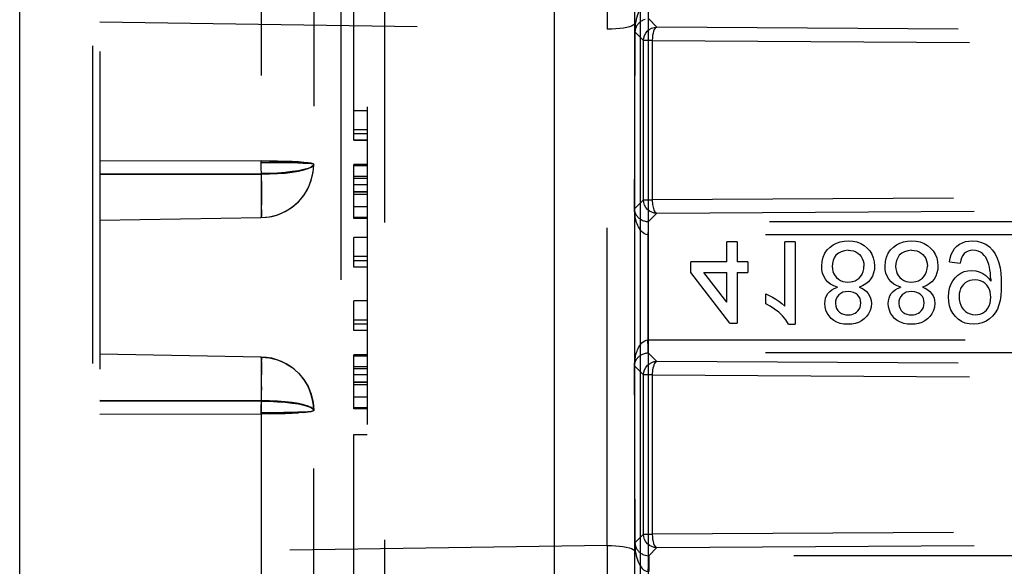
# Model space of a CAD drawing. Header units: inches. Extents: x 0 to 85, y 0 to 55.
# Tile 16 of 115: x 23.2 to 24.7, y 44.7 to 45.5. Entities that reach past the tile are written whole.
import ezdxf

# ---------------------------------------------------------------- set-up
doc = ezdxf.new("R2010")
doc.units = ezdxf.units.IN
doc.header["$LTSCALE"] = 4.675
doc.header["$MEASUREMENT"] = 0
doc.linetypes.add('HIDDEN', pattern=[0.2, 0.1, -0.1])
doc.layers.add('_142005', color=7, linetype='CONTINUOUS')
doc.layers.add('_56254', color=7, linetype='CONTINUOUS')

msp = doc.modelspace()

# ---------------------------------------------------------------- linework, layer by layer
at = {"layer": '_142005', "color": 7, "linetype": 'Continuous'}
for p, q in [((23.2375, 43.7025), (23.2375, 46.4629)), ((24.0249, 46.4629), (24.0249, 43.7025)), ((24.143, 46.3448), (24.143, 43.8206))]:
    msp.add_line(p, q, dxfattribs=at)
at = {"layer": '_142005', "color": 8, "linetype": 'HIDDEN'}
for p, q in [((23.3448, 46.3732), (23.3448, 43.7922)), ((23.3556, 46.3647), (23.3556, 43.8007)), ((23.7493, 46.2835), (23.7493, 43.8819)), ((23.7752, 44.2433), (23.7752, 45.922)), ((23.5932, 45.8621), (23.5932, 45.2494)), ((23.6706, 45.8167), (23.6706, 45.264)), ((23.7296, 45.2991), (23.7296, 45.6929)), ((23.7106, 45.5613), (23.7106, 44.6041)), ((24.1029, 45.5094), (24.103, 45.4627)), ((23.3556, 45.4734), (24.103, 45.4627)), ((24.176, 45.4658), (24.1641, 45.4777)), ((24.175, 45.4658), (24.176, 45.4658)), ((25.5549, 45.457), (24.176, 45.4658)), ((24.103, 44.7026), (24.103, 45.4627)), ((24.1434, 45.4593), (24.1432, 45.3293)), ((24.1435, 45.3723), (24.1437, 45.4587)), ((24.1437, 45.4587), (24.1563, 45.4461)), ((24.1563, 45.2114), (24.1563, 45.4461)), ((24.1692, 45.4461), (24.1563, 45.4461)), ((24.1692, 45.4461), (24.1692, 45.2114)), ((24.1692, 45.4461), (25.5481, 45.4373)), ((24.1433, 45.2855), (24.1435, 45.3723)), ((23.7493, 45.3426), (23.7296, 45.3426)), ((24.1432, 45.3293), (24.1431, 45.1983)), ((23.7493, 45.3146), (23.7296, 45.3146)), ((23.7296, 45.3091), (23.7493, 45.3091)), ((23.7296, 45.2992), (23.7493, 45.2992)), ((23.7493, 45.2991), (23.7296, 45.2991)), ((24.1431, 45.1982), (24.1433, 45.2855)), ((23.3556, 45.2692), (23.5932, 45.2687)), ((23.5934, 45.2579), (23.5932, 45.2687)), ((23.7296, 45.1839), (23.7296, 45.2633)), ((23.7493, 45.2633), (23.7296, 45.2633)), ((23.7493, 45.2617), (23.7296, 45.2617)), ((23.7493, 45.2617), (23.7296, 45.2617)), ((23.3556, 45.2497), (23.5932, 45.2503)), ((23.3556, 45.2488), (23.5932, 45.2494)), ((23.5932, 45.2503), (23.5935, 45.2296)), ((23.5936, 45.249), (23.5934, 45.2598)), ((23.5937, 45.2404), (23.5935, 45.251)), ((23.5934, 45.2389), (23.5936, 45.2201)), ((23.5938, 45.232), (23.5936, 45.2423)), ((23.5938, 45.224), (23.5937, 45.2338)), ((23.7296, 45.2462), (23.7493, 45.2462)), ((23.7296, 45.2433), (23.7493, 45.2433)), ((23.7493, 45.2337), (23.7296, 45.2337)), ((23.5936, 45.2111), (23.5936, 45.2196)), ((23.5939, 45.2165), (23.5938, 45.2257)), ((23.5939, 45.2096), (23.5939, 45.2181)), ((23.7493, 45.2232), (23.7296, 45.2232)), ((23.7493, 45.2228), (23.7296, 45.2228)), ((23.7493, 45.2192), (23.7296, 45.2192)), ((25.5481, 45.2201), (24.1692, 45.2114)), ((23.5936, 45.1971), (23.5936, 45.2038)), ((23.5938, 45.198), (23.5939, 45.2047)), ((23.5939, 45.2034), (23.5939, 45.2111)), ((24.1563, 45.2114), (24.1431, 45.1982)), ((24.1563, 45.2114), (24.1692, 45.2114)), ((23.5936, 45.1921), (23.5935, 45.1883)), ((23.5936, 45.1973), (23.5936, 45.192)), ((23.5937, 45.1935), (23.5938, 45.1992)), ((23.7493, 45.2011), (23.7296, 45.2011)), ((24.1431, 45.1982), (24.1431, 45.1983)), ((24.1634, 45.1791), (24.176, 45.1917)), ((24.176, 45.1917), (25.5549, 45.2004)), ((23.5932, 45.1852), (23.3556, 45.1811)), ((23.5932, 45.1852), (23.5934, 45.186)), ((23.5933, 45.1853), (23.5932, 45.1852)), ((23.5935, 45.1883), (23.5934, 45.186)), ((23.7493, 45.1855), (23.7296, 45.1855)), ((23.7493, 45.1839), (23.7296, 45.1839)), ((24.1632, 45.1761), (24.163, 45.1677)), ((24.163, 45.1677), (24.1627, 45.1602)), ((24.1627, 45.1602), (24.1627, 45.0052)), ((24.8034, 45.1602), (24.1627, 45.1602)), ((23.7296, 45.1124), (23.7296, 45.1559)), ((23.7493, 45.1559), (23.7296, 45.1559)), ((23.7493, 45.1279), (23.7296, 45.1279)), ((23.7296, 45.1224), (23.7493, 45.1224)), ((23.7493, 45.1124), (23.7296, 45.1124)), ((23.7296, 45.019), (23.7296, 45.0626)), ((23.7493, 45.0626), (23.7296, 45.0626)), ((23.7493, 45.0346), (23.7296, 45.0346)), ((23.7296, 45.0291), (23.7493, 45.0291)), ((23.7493, 45.019), (23.7296, 45.019)), ((24.1627, 45.0052), (24.8034, 45.0052)), ((24.1632, 44.9894), (24.163, 44.9978)), ((24.176, 44.9737), (24.1634, 44.9862)), ((24.8034, 44.9862), (24.1634, 44.9862)), ((23.5932, 44.9801), (23.3556, 44.9843)), ((23.5933, 44.9801), (23.5932, 44.9801)), ((23.5936, 44.9732), (23.5935, 44.9771)), ((23.5938, 44.9709), (23.5936, 44.9754)), ((23.5936, 44.9733), (23.5936, 44.968)), ((23.5938, 44.9662), (23.5937, 44.9718)), ((23.7296, 44.9039), (23.7296, 44.9833)), ((23.7493, 44.9833), (23.7296, 44.9833)), ((23.7493, 44.9817), (23.7296, 44.9817)), ((23.7493, 44.9816), (23.7296, 44.9816)), ((25.5549, 44.9649), (24.176, 44.9737)), ((23.5936, 44.9682), (23.5936, 44.9615)), ((23.5936, 44.9618), (23.5936, 44.9539)), ((23.5939, 44.9606), (23.5938, 44.9673)), ((23.5939, 44.9543), (23.5939, 44.9619)), ((23.7296, 44.9662), (23.7493, 44.9662)), ((23.7296, 44.9633), (23.7493, 44.9633)), ((24.1433, 44.8799), (24.1431, 44.9671)), ((24.1431, 44.9671), (24.1432, 44.8361)), ((24.1431, 44.9671), (24.1431, 44.9671)), ((24.1431, 44.9671), (24.1563, 44.954)), ((23.5935, 44.9357), (23.5936, 44.9458)), ((23.5936, 44.9452), (23.5936, 44.9543)), ((23.5938, 44.9396), (23.5939, 44.9489)), ((23.5939, 44.9473), (23.5939, 44.9558)), ((23.7493, 44.9537), (23.7296, 44.9537)), ((23.7493, 44.9432), (23.7296, 44.9432)), ((23.7493, 44.9428), (23.7296, 44.9428)), ((24.1563, 44.7192), (24.1563, 44.954)), ((24.1692, 44.954), (24.1563, 44.954)), ((24.1692, 44.954), (24.1692, 44.7192)), ((24.1692, 44.954), (25.5481, 44.9452)), ((23.5935, 44.9364), (23.5934, 44.9256)), ((23.5936, 44.9231), (23.5938, 44.9334)), ((23.5937, 44.9315), (23.5938, 44.9414)), ((23.7493, 44.9392), (23.7296, 44.9392)), ((23.3556, 44.9166), (23.5932, 44.916)), ((23.3556, 44.9156), (23.5932, 44.9151)), ((23.5934, 44.9264), (23.5932, 44.9151)), ((23.5932, 44.916), (23.5932, 44.3032)), ((23.5934, 44.9055), (23.5936, 44.9163)), ((23.5935, 44.9144), (23.5937, 44.925)), ((23.7493, 44.921), (23.7296, 44.921)), ((23.5932, 44.8967), (23.5934, 44.9075)), ((23.6706, 44.3486), (23.6706, 44.9014)), ((23.7493, 44.9055), (23.7296, 44.9055)), ((23.7493, 44.9039), (23.7296, 44.9039)), ((23.3556, 44.8962), (23.5932, 44.8967)), ((24.1435, 44.793), (24.1433, 44.8799)), ((23.7296, 44.4724), (23.7296, 44.8661)), ((23.7296, 44.8661), (23.7493, 44.8661)), ((24.1432, 44.8361), (24.1434, 44.7061)), ((24.1437, 44.7067), (24.1435, 44.793)), ((25.5481, 44.728), (24.1692, 44.7192)), ((24.1563, 44.7192), (24.1437, 44.7067)), ((24.1563, 44.7192), (24.1692, 44.7192)), ((24.103, 44.7026), (23.3556, 44.6919)), ((24.1641, 44.6877), (24.176, 44.6996)), ((24.176, 44.6996), (24.175, 44.6996)), ((24.176, 44.6996), (25.5549, 44.7083)), ((24.1634, 44.6858), (24.1633, 44.6807)), ((24.1641, 44.6877), (24.1641, 44.6642)), ((24.163, 44.6731), (24.1627, 44.6642)), ((24.1633, 44.6807), (24.163, 44.6731))]:
    msp.add_line(p, q, dxfattribs=at)
for points in [[(24.1627, 45.5011), (24.1603, 45.5006), (24.1581, 45.4996), (24.156, 45.4981), (24.1541, 45.4962), (24.1525, 45.4941), (24.151, 45.4918), (24.1496, 45.4892), (24.1484, 45.4865), (24.1473, 45.4836), (24.1463, 45.4805), (24.1455, 45.4773), (24.1448, 45.474), (24.1442, 45.4706), (24.1438, 45.467), (24.1435, 45.4633), (24.1434, 45.4593)], [(24.143, 45.471), (24.1425, 45.4697), (24.1411, 45.4684), (24.1388, 45.4673), (24.1356, 45.4662), (24.1317, 45.4652), (24.127, 45.4643), (24.1216, 45.4636), (24.1157, 45.4631), (24.1095, 45.4628), (24.103, 45.4627)], [(24.1589, 45.477), (24.157, 45.4764), (24.1555, 45.4758), (24.1541, 45.4751), (24.153, 45.4744), (24.152, 45.4738), (24.1511, 45.4731), (24.1503, 45.4724), (24.1495, 45.4717), (24.1489, 45.4711), (24.1483, 45.4704), (24.1478, 45.4698), (24.1473, 45.4692), (24.1469, 45.4686), (24.1465, 45.468), (24.1462, 45.4674), (24.1459, 45.4669), (24.1456, 45.4663), (24.1453, 45.4658), (24.1451, 45.4653), (24.1449, 45.4648), (24.1447, 45.4643), (24.1446, 45.4638), (24.1444, 45.4633), (24.1443, 45.4628), (24.1442, 45.4624), (24.1441, 45.4619), (24.144, 45.4614), (24.1439, 45.461), (24.1438, 45.4605), (24.1438, 45.4599), (24.1437, 45.4593), (24.1437, 45.4587)], [(24.1563, 45.4461), (24.1566, 45.4499), (24.1577, 45.4536), (24.1595, 45.4569), (24.1619, 45.4599), (24.1648, 45.4624), (24.1682, 45.4642), (24.172, 45.4654), (24.175, 45.4658)], [(24.176, 45.4658), (24.1747, 45.4654), (24.1734, 45.4642), (24.1722, 45.4624), (24.1712, 45.4599), (24.1704, 45.4569), (24.1698, 45.4536), (24.1694, 45.4499), (24.1692, 45.4461)], [(24.1437, 45.4587), (24.1437, 45.4587), (24.1437, 45.4588), (24.1436, 45.4589), (24.1436, 45.4591), (24.1435, 45.4592), (24.1434, 45.4593)], [(23.6706, 45.264), (23.6696, 45.2647), (23.6668, 45.2654), (23.6622, 45.2661), (23.6559, 45.2667), (23.648, 45.2673), (23.6388, 45.2678), (23.6284, 45.2681), (23.6172, 45.2684), (23.6054, 45.2686), (23.5932, 45.2687)], [(23.5932, 45.2687), (23.6054, 45.2686), (23.6172, 45.2684), (23.6284, 45.2681), (23.6388, 45.2678), (23.648, 45.2673), (23.6559, 45.2667), (23.6622, 45.2661), (23.6668, 45.2654), (23.6696, 45.2647), (23.6706, 45.264)], [(23.6706, 45.264), (23.6696, 45.2619), (23.6668, 45.2598), (23.6622, 45.2578), (23.6559, 45.256), (23.648, 45.2544), (23.6388, 45.253), (23.6285, 45.2518), (23.6172, 45.251), (23.6054, 45.2505), (23.5932, 45.2503)], [(23.5932, 45.2494), (23.6054, 45.2496), (23.6172, 45.2501), (23.6285, 45.251), (23.6388, 45.2522), (23.648, 45.2537), (23.6559, 45.2555), (23.6622, 45.2574), (23.6668, 45.2595), (23.6696, 45.2617), (23.6706, 45.264)], [(23.5933, 45.2667), (23.6043, 45.2667), (23.6156, 45.2666), (23.6268, 45.2665), (23.6375, 45.2663), (23.647, 45.266), (23.6552, 45.2657), (23.6618, 45.2653), (23.6667, 45.2649), (23.6696, 45.2645), (23.6706, 45.264)], [(23.5933, 45.1853), (23.6054, 45.1864), (23.6172, 45.1894), (23.6284, 45.1943), (23.6387, 45.2007), (23.648, 45.2088), (23.6558, 45.2181), (23.6622, 45.2286), (23.6668, 45.2399), (23.6696, 45.2518), (23.6706, 45.264)], [(23.5935, 45.2289), (23.5936, 45.2115), (23.5936, 45.2035)], [(24.176, 45.1917), (24.1721, 45.1921), (24.1684, 45.1932), (24.165, 45.195), (24.162, 45.1975), (24.1596, 45.2004), (24.1578, 45.2038), (24.1566, 45.2075), (24.1563, 45.2114)], [(24.1692, 45.2114), (24.1693, 45.2091), (24.1694, 45.2068), (24.1697, 45.2047), (24.17, 45.2026), (24.1704, 45.2006), (24.1709, 45.1987), (24.1715, 45.1969), (24.1721, 45.1953), (24.1729, 45.1939), (24.1738, 45.1928), (24.1749, 45.192), (24.176, 45.1917)], [(23.5932, 45.1852), (23.5934, 45.1858), (23.5935, 45.1874), (23.5936, 45.1899), (23.5938, 45.1944)], [(23.5937, 45.1907), (23.5936, 45.1878), (23.5934, 45.186), (23.5933, 45.1853)], [(24.1627, 45.1602), (24.1603, 45.1606), (24.1579, 45.1615), (24.1556, 45.1631), (24.1535, 45.165), (24.1517, 45.1671), (24.1502, 45.1694), (24.1489, 45.1717), (24.1478, 45.1739), (24.1469, 45.1762), (24.1462, 45.1783), (24.1455, 45.1804), (24.145, 45.1825), (24.1445, 45.1844), (24.1442, 45.1863), (24.1439, 45.1881), (24.1436, 45.1898), (24.1434, 45.1914), (24.1433, 45.193), (24.1432, 45.1944), (24.1431, 45.1958), (24.1431, 45.1971), (24.1431, 45.1983)], [(24.1634, 45.1791), (24.162, 45.1792), (24.1606, 45.1793), (24.1593, 45.1796), (24.158, 45.1799), (24.1567, 45.1803), (24.1555, 45.1807), (24.1542, 45.1813), (24.153, 45.182), (24.1519, 45.1827), (24.1508, 45.1834), (24.1499, 45.1842), (24.1491, 45.1849), (24.1484, 45.1856), (24.1478, 45.1862), (24.1473, 45.1869), (24.1469, 45.1875), (24.1465, 45.188), (24.1461, 45.1886), (24.1458, 45.1891), (24.1455, 45.1896), (24.1452, 45.1901), (24.145, 45.1905), (24.1448, 45.191), (24.1446, 45.1914), (24.1444, 45.1918), (24.1443, 45.1922), (24.1442, 45.1925), (24.144, 45.1929), (24.1439, 45.1932), (24.1438, 45.1936), (24.1437, 45.1939), (24.1437, 45.1942), (24.1436, 45.1945), (24.1435, 45.1947), (24.1435, 45.195), (24.1434, 45.1953), (24.1434, 45.1955), (24.1433, 45.1958), (24.1433, 45.196), (24.1433, 45.1962), (24.1432, 45.1965), (24.1432, 45.1967), (24.1432, 45.1969), (24.1432, 45.1971), (24.1431, 45.1973), (24.1431, 45.1976), (24.1431, 45.1979), (24.1431, 45.1982)], [(24.1634, 45.1791), (24.1633, 45.1788), (24.1633, 45.1778), (24.1632, 45.1761)], [(24.8307, 45.179), (24.8261, 45.179), (24.8209, 45.1791), (24.8153, 45.1791), (24.8095, 45.1791), (24.1634, 45.1791)], [(24.1431, 44.9671), (24.1431, 44.9683), (24.1431, 44.9696), (24.1432, 44.9709), (24.1433, 44.9723), (24.1434, 44.9737), (24.1436, 44.9751), (24.1438, 44.9767), (24.144, 44.9782), (24.1443, 44.9799), (24.1447, 44.9816), (24.1451, 44.9833), (24.1456, 44.9851), (24.1461, 44.987), (24.1468, 44.9889), (24.1476, 44.9909), (24.1485, 44.9929), (24.1496, 44.995), (24.1508, 44.997), (24.1523, 44.999), (24.154, 45.0009), (24.156, 45.0026), (24.1581, 45.004), (24.1604, 45.0048), (24.1627, 45.0052)], [(24.163, 44.9978), (24.1628, 45.0014), (24.1627, 45.0052)], [(24.1431, 44.9671), (24.1431, 44.9675), (24.1431, 44.9678), (24.1431, 44.968), (24.1432, 44.9682), (24.1432, 44.9685), (24.1432, 44.9687), (24.1432, 44.9689), (24.1433, 44.9692), (24.1433, 44.9694), (24.1433, 44.9697), (24.1434, 44.9699), (24.1434, 44.9702), (24.1435, 44.9704), (24.1436, 44.9707), (24.1436, 44.971), (24.1437, 44.9713), (24.1438, 44.9716), (24.1439, 44.972), (24.144, 44.9723), (24.1441, 44.9726), (24.1442, 44.973), (24.1444, 44.9734), (24.1445, 44.9738), (24.1447, 44.9742), (24.1449, 44.9746), (24.1451, 44.975), (24.1453, 44.9755), (24.1456, 44.976), (24.1459, 44.9765), (24.1462, 44.977), (24.1466, 44.9775), (24.147, 44.9781), (24.1474, 44.9786), (24.1479, 44.9792), (24.1485, 44.9798), (24.1492, 44.9805), (24.1499, 44.9812), (24.1507, 44.9818), (24.1517, 44.9826), (24.1528, 44.9833), (24.154, 44.9839), (24.1553, 44.9845), (24.1566, 44.985), (24.1579, 44.9855), (24.1592, 44.9858), (24.1605, 44.986), (24.1619, 44.9862), (24.1634, 44.9862)], [(24.1634, 44.9862), (24.1633, 44.9866), (24.1633, 44.9877), (24.1632, 44.9894)], [(23.5932, 44.9801), (23.5934, 44.9793), (23.5935, 44.977)], [(23.5932, 44.9801), (23.5934, 44.9796), (23.5935, 44.978), (23.5936, 44.9754)], [(23.5937, 44.9747), (23.5936, 44.9775), (23.5934, 44.9793), (23.5933, 44.9801)], [(23.5933, 44.9801), (23.6054, 44.9789), (23.6172, 44.9759), (23.6284, 44.9711), (23.6387, 44.9646), (23.648, 44.9566), (23.6558, 44.9472), (23.6622, 44.9368), (23.6668, 44.9254), (23.6696, 44.9136), (23.6706, 44.9014)], [(24.1563, 44.954), (24.1566, 44.9578), (24.1578, 44.9615), (24.1596, 44.9649), (24.162, 44.9679), (24.165, 44.9703), (24.1684, 44.9722), (24.1721, 44.9733), (24.176, 44.9737)], [(24.176, 44.9737), (24.1747, 44.9732), (24.1735, 44.9722), (24.1724, 44.9706), (24.1715, 44.9686), (24.1708, 44.9663), (24.1702, 44.9638), (24.1697, 44.9613), (24.1694, 44.9588), (24.1693, 44.9563), (24.1692, 44.954)], [(23.6706, 44.9014), (23.6696, 44.9036), (23.6668, 44.9058), (23.6622, 44.9079), (23.6559, 44.9099), (23.648, 44.9116), (23.6388, 44.9131), (23.6285, 44.9143), (23.6172, 44.9152), (23.6054, 44.9158), (23.5932, 44.916)], [(23.5932, 44.9151), (23.6054, 44.9149), (23.6172, 44.9144), (23.6285, 44.9135), (23.6388, 44.9124), (23.648, 44.911), (23.6559, 44.9094), (23.6622, 44.9075), (23.6668, 44.9056), (23.6696, 44.9035), (23.6706, 44.9014)], [(23.6706, 44.9014), (23.6696, 44.9007), (23.6668, 44.8999), (23.6622, 44.8993), (23.6559, 44.8986), (23.648, 44.8981), (23.6388, 44.8976), (23.6284, 44.8972), (23.6172, 44.8969), (23.6054, 44.8967), (23.5932, 44.8967)], [(23.5933, 44.8986), (23.6043, 44.8987), (23.6156, 44.8987), (23.6268, 44.8989), (23.6375, 44.8991), (23.647, 44.8993), (23.6552, 44.8996), (23.6618, 44.9), (23.6667, 44.9004), (23.6696, 44.9009), (23.6706, 44.9014)], [(23.6559, 44.8986), (23.6622, 44.8993), (23.6668, 44.8999), (23.6696, 44.9007)], [(23.6054, 44.8967), (23.6172, 44.8969), (23.6284, 44.8972), (23.6388, 44.8976), (23.648, 44.8981)], [(24.175, 44.6996), (24.1721, 44.6999), (24.1684, 44.7011), (24.165, 44.7029), (24.162, 44.7053), (24.1596, 44.7083), (24.1578, 44.7117), (24.1566, 44.7154), (24.1563, 44.7192)], [(24.1692, 44.7192), (24.1694, 44.7154), (24.1698, 44.7118), (24.1704, 44.7084), (24.1712, 44.7054), (24.1722, 44.703), (24.1734, 44.7012), (24.1747, 44.7), (24.176, 44.6996)], [(24.103, 44.7026), (24.1029, 44.6788), (24.1029, 44.6346)], [(24.103, 44.7026), (24.1092, 44.7026), (24.1153, 44.7023), (24.1209, 44.7018), (24.1261, 44.7012), (24.1308, 44.7003), (24.135, 44.6994), (24.1384, 44.6983), (24.1409, 44.697), (24.1425, 44.6957), (24.143, 44.6943)], [(24.1437, 44.7067), (24.1437, 44.7066), (24.1437, 44.7065), (24.1436, 44.7064), (24.1436, 44.7063), (24.1435, 44.7062), (24.1434, 44.7061)], [(24.1434, 44.7061), (24.1435, 44.702), (24.1438, 44.6982), (24.1442, 44.6946), (24.1448, 44.6911), (24.1456, 44.6877), (24.1464, 44.6845), (24.1474, 44.6814), (24.1486, 44.6784), (24.1498, 44.6757), (24.1512, 44.6732), (24.1527, 44.6709), (24.1543, 44.6689), (24.1561, 44.6671), (24.1582, 44.6657), (24.1604, 44.6648), (24.1627, 44.6642)], [(24.1437, 44.7067), (24.1437, 44.706), (24.1438, 44.7054), (24.1438, 44.7049), (24.1439, 44.7044), (24.144, 44.7039), (24.1441, 44.7034), (24.1442, 44.7029), (24.1443, 44.7025), (24.1444, 44.702), (24.1446, 44.7015), (24.1447, 44.701), (24.1449, 44.7005), (24.1451, 44.7), (24.1454, 44.6995), (24.1456, 44.699), (24.1459, 44.6985), (24.1462, 44.6979), (24.1465, 44.6973), (24.1469, 44.6967), (24.1473, 44.6962), (24.1478, 44.6955), (24.1483, 44.6949), (24.1489, 44.6943), (24.1495, 44.6936), (24.1502, 44.693), (24.151, 44.6923), (24.1519, 44.6916), (24.153, 44.6909), (24.1541, 44.6903), (24.1554, 44.6896), (24.157, 44.689), (24.1588, 44.6884), (24.1612, 44.6879), (24.1641, 44.6877)], [(24.1634, 44.6877), (24.1634, 44.6872), (24.1634, 44.6858)], [(24.866, 44.6875), (24.8615, 44.6876), (24.8563, 44.6876), (24.8508, 44.6877), (24.845, 44.6877), (24.1641, 44.6877)]]:
    msp.add_lwpolyline(points, dxfattribs=at)
for centre, start, end in [((23.5918, 45.264), 271, 360), ((23.5918, 44.9014), 0, 89)]:
    msp.add_arc(centre, 0.0787, start, end, dxfattribs=at)
at = {"layer": '_56254', "color": 7, "linetype": 'Continuous'}
for p, q in [((24.1635, 43.9421), (24.1635, 46.2232)), ((24.1517, 43.9539), (24.1517, 46.2114))]:
    msp.add_line(p, q, dxfattribs=at)
at = {"layer": '_56254', "color": 8, "linetype": 'HIDDEN'}
for p, q in [((24.2788, 45.12), (24.2788, 45.1496)), ((24.2944, 45.1496), (24.2788, 45.1496)), ((24.2944, 45.1496), (24.2944, 45.12)), ((24.3644, 45.0551), (24.3644, 45.1496)), ((24.3799, 45.1496), (24.3644, 45.1496)), ((24.3799, 45.1496), (24.3799, 45.0283)), ((24.2259, 45.1045), (24.2259, 45.12)), ((24.2788, 45.12), (24.2259, 45.12)), ((24.3099, 45.12), (24.2944, 45.12)), ((24.3099, 45.12), (24.3099, 45.1045)), ((24.607, 45.12), (24.6226, 45.1185)), ((24.2835, 45.0298), (24.2259, 45.1045)), ((24.2788, 45.0608), (24.2451, 45.1045)), ((24.2451, 45.1045), (24.2788, 45.1045)), ((24.2788, 45.0608), (24.2788, 45.1045)), ((24.2944, 45.1045), (24.2944, 45.0298)), ((24.2944, 45.1045), (24.3099, 45.1045)), ((24.6678, 45.0947), (24.6677, 45.0918)), ((24.3364, 45.0586), (24.3364, 45.0729)), ((24.4419, 45.0831), (24.4409, 45.0827)), ((24.5352, 45.0831), (24.5342, 45.0827)), ((24.2835, 45.0298), (24.2944, 45.0298)), ((24.3699, 45.0283), (24.3799, 45.0283))]:
    msp.add_line(p, q, dxfattribs=at)
for points in [[(24.4188, 45.1139), (24.4194, 45.1209), (24.421, 45.1272), (24.4236, 45.1328), (24.427, 45.1377), (24.431, 45.1419), (24.4356, 45.1453), (24.4406, 45.1479), (24.446, 45.1498), (24.4517, 45.1509), (24.4577, 45.1512)], [(24.4577, 45.1512), (24.4644, 45.1507), (24.4706, 45.1495), (24.4762, 45.1473), (24.4814, 45.1443), (24.4858, 45.1406), (24.4896, 45.1363), (24.4926, 45.1315), (24.4948, 45.1261), (24.4962, 45.1204), (24.4966, 45.1143)], [(24.5122, 45.1139), (24.5128, 45.1209), (24.5143, 45.1272), (24.5169, 45.1328), (24.5203, 45.1377), (24.5243, 45.1419), (24.5289, 45.1453), (24.5339, 45.1479), (24.5393, 45.1498), (24.545, 45.1509), (24.551, 45.1512)], [(24.551, 45.1512), (24.5577, 45.1507), (24.5639, 45.1495), (24.5696, 45.1473), (24.5747, 45.1443), (24.5791, 45.1406), (24.5829, 45.1363), (24.5859, 45.1315), (24.5882, 45.1261), (24.5895, 45.1204), (24.5899, 45.1143)], [(24.607, 45.12), (24.608, 45.1257), (24.6096, 45.1308), (24.6118, 45.1355), (24.6146, 45.1397), (24.6179, 45.1432), (24.6218, 45.1461), (24.626, 45.1484), (24.6306, 45.15), (24.6355, 45.1509), (24.6406, 45.1512)], [(24.6406, 45.1512), (24.6477, 45.1506), (24.6543, 45.1489), (24.6604, 45.1461), (24.6658, 45.1422), (24.6704, 45.1374), (24.6743, 45.1319), (24.6774, 45.1257), (24.6797, 45.1189), (24.6814, 45.1116), (24.6824, 45.1038), (24.6831, 45.0954), (24.6833, 45.0865)], [(24.4578, 45.1372), (24.4524, 45.1365), (24.4475, 45.1351), (24.4433, 45.1329), (24.4398, 45.1299), (24.4373, 45.1263), (24.4357, 45.1222), (24.4347, 45.118), (24.4344, 45.1136)], [(24.4578, 45.1372), (24.4618, 45.1369), (24.4655, 45.1362), (24.4689, 45.1349), (24.4719, 45.1332), (24.4746, 45.1309), (24.4768, 45.1283), (24.4786, 45.1252), (24.48, 45.1218), (24.4808, 45.1181), (24.481, 45.1141)], [(24.5512, 45.1372), (24.5457, 45.1365), (24.5409, 45.1351), (24.5366, 45.1329), (24.5331, 45.1299), (24.5307, 45.1263), (24.529, 45.1222), (24.528, 45.118), (24.5277, 45.1136)], [(24.5512, 45.1372), (24.5551, 45.1369), (24.5588, 45.1362), (24.5622, 45.1349), (24.5652, 45.1332), (24.5679, 45.1309), (24.5702, 45.1283), (24.572, 45.1252), (24.5733, 45.1218), (24.5741, 45.1181), (24.5744, 45.1141)], [(24.6414, 45.1372), (24.6378, 45.1369), (24.6345, 45.1361), (24.6315, 45.1345), (24.6288, 45.1324), (24.6265, 45.1296), (24.6248, 45.1263), (24.6235, 45.1226), (24.6226, 45.1185)], [(24.6678, 45.0947), (24.6676, 45.0996), (24.6672, 45.1042), (24.6666, 45.1085), (24.6657, 45.1125), (24.6647, 45.1164), (24.6635, 45.1201), (24.6622, 45.1236), (24.6605, 45.1269), (24.6583, 45.1298), (24.6556, 45.1324), (24.6525, 45.1344), (24.649, 45.1359), (24.6453, 45.1368), (24.6414, 45.1372)], [(24.4419, 45.0831), (24.4364, 45.085), (24.4316, 45.0876), (24.4275, 45.0909), (24.4242, 45.0947), (24.4218, 45.0991), (24.4201, 45.1038), (24.4191, 45.1087), (24.4188, 45.1139)], [(24.4344, 45.1136), (24.4346, 45.1097), (24.4354, 45.1061), (24.4366, 45.1028), (24.4384, 45.0997), (24.4406, 45.097), (24.4433, 45.0946), (24.4463, 45.0928), (24.4498, 45.0915), (24.4534, 45.0907), (24.4574, 45.0905)], [(24.4574, 45.0905), (24.4611, 45.0907), (24.4647, 45.0914), (24.468, 45.0925), (24.4712, 45.0942), (24.474, 45.0964), (24.4764, 45.0992), (24.4784, 45.1023), (24.4799, 45.1059), (24.4807, 45.1098), (24.481, 45.1141)], [(24.4966, 45.1143), (24.4963, 45.1089), (24.4952, 45.1039), (24.4934, 45.0992), (24.4908, 45.0949), (24.4876, 45.091), (24.4836, 45.0877), (24.4791, 45.0851), (24.4739, 45.0831)], [(24.5352, 45.0831), (24.5297, 45.085), (24.5249, 45.0876), (24.5209, 45.0909), (24.5176, 45.0947), (24.5151, 45.0991), (24.5134, 45.1038), (24.5124, 45.1087), (24.5122, 45.1139)], [(24.5277, 45.1136), (24.528, 45.1097), (24.5287, 45.1061), (24.53, 45.1028), (24.5317, 45.0997), (24.5339, 45.097), (24.5366, 45.0946), (24.5397, 45.0928), (24.5431, 45.0915), (24.5468, 45.0907), (24.5507, 45.0905)], [(24.5507, 45.0905), (24.5545, 45.0907), (24.558, 45.0914), (24.5614, 45.0925), (24.5645, 45.0942), (24.5673, 45.0964), (24.5697, 45.0992), (24.5717, 45.1023), (24.5732, 45.1059), (24.5741, 45.1098), (24.5744, 45.1141)], [(24.5899, 45.1143), (24.5896, 45.1089), (24.5885, 45.1039), (24.5867, 45.0992), (24.5842, 45.0949), (24.5809, 45.091), (24.577, 45.0877), (24.5724, 45.0851), (24.5673, 45.0831)], [(24.6055, 45.0685), (24.6059, 45.0752), (24.6071, 45.0814), (24.6091, 45.0871), (24.6118, 45.0922), (24.6152, 45.0966), (24.6193, 45.1004), (24.6238, 45.1035), (24.6288, 45.1058), (24.6342, 45.1071), (24.6399, 45.1076)], [(24.6399, 45.1076), (24.6456, 45.1071), (24.6508, 45.1057), (24.6559, 45.1033), (24.6605, 45.1001), (24.6644, 45.0963), (24.6677, 45.0918)], [(24.6447, 45.0936), (24.6406, 45.0934), (24.6368, 45.0926), (24.6333, 45.0912), (24.6302, 45.0893), (24.6275, 45.0869), (24.6252, 45.084), (24.6233, 45.0808), (24.622, 45.0772), (24.6213, 45.0734), (24.6211, 45.0694)], [(24.6677, 45.0682), (24.6675, 45.0723), (24.6669, 45.0761), (24.6657, 45.0797), (24.6641, 45.0831), (24.6619, 45.0861), (24.6592, 45.0887), (24.6561, 45.0908), (24.6526, 45.0924), (24.6488, 45.0933), (24.6447, 45.0936)], [(24.3364, 45.0729), (24.3415, 45.0706), (24.3464, 45.0681), (24.3512, 45.0653), (24.3558, 45.0622), (24.3602, 45.0587), (24.3644, 45.0551)], [(24.4235, 45.0589), (24.4237, 45.0629), (24.4246, 45.0667), (24.426, 45.0702), (24.4279, 45.0735), (24.4305, 45.0764), (24.4335, 45.0789), (24.437, 45.081), (24.4409, 45.0827)], [(24.4579, 45.0765), (24.4538, 45.0763), (24.4501, 45.0754), (24.4468, 45.0738), (24.444, 45.0717), (24.4418, 45.069), (24.4402, 45.0659), (24.4393, 45.0625), (24.439, 45.0589)], [(24.4764, 45.0597), (24.4761, 45.0631), (24.4752, 45.0662), (24.4736, 45.0691), (24.4715, 45.0717), (24.4688, 45.0738), (24.4656, 45.0753), (24.4619, 45.0762), (24.4579, 45.0765)], [(24.4739, 45.0831), (24.4781, 45.0813), (24.4817, 45.0792), (24.4848, 45.0766), (24.4874, 45.0737), (24.4894, 45.0704), (24.4908, 45.0669), (24.4917, 45.0632), (24.4919, 45.0593)], [(24.5168, 45.0589), (24.5171, 45.0629), (24.5179, 45.0667), (24.5193, 45.0702), (24.5212, 45.0735), (24.5238, 45.0764), (24.5268, 45.0789), (24.5303, 45.081), (24.5342, 45.0827)], [(24.5512, 45.0765), (24.5471, 45.0763), (24.5434, 45.0754), (24.5401, 45.0738), (24.5373, 45.0717), (24.5351, 45.069), (24.5336, 45.0659), (24.5326, 45.0625), (24.5324, 45.0589)], [(24.5697, 45.0597), (24.5694, 45.0631), (24.5685, 45.0662), (24.567, 45.0691), (24.5648, 45.0717), (24.5621, 45.0738), (24.5589, 45.0753), (24.5553, 45.0762), (24.5512, 45.0765)], [(24.5673, 45.0831), (24.5714, 45.0813), (24.575, 45.0792), (24.5781, 45.0766), (24.5807, 45.0737), (24.5827, 45.0704), (24.5842, 45.0669), (24.585, 45.0632), (24.5853, 45.0593)], [(24.6833, 45.0865), (24.6831, 45.0784), (24.6825, 45.0707), (24.6815, 45.0635), (24.6799, 45.0569), (24.6775, 45.0507), (24.6743, 45.0452), (24.6705, 45.0403), (24.666, 45.0361), (24.6608, 45.0328), (24.6552, 45.0303), (24.6491, 45.0288), (24.6427, 45.0283)], [(24.3699, 45.0283), (24.3658, 45.0348), (24.361, 45.0407), (24.3555, 45.0461), (24.3494, 45.0508), (24.3431, 45.055), (24.3364, 45.0586)], [(24.4575, 45.0283), (24.4516, 45.0286), (24.4462, 45.0297), (24.4412, 45.0314), (24.4368, 45.0339), (24.4329, 45.037), (24.4296, 45.0406), (24.427, 45.0446), (24.425, 45.0491), (24.4239, 45.0538), (24.4235, 45.0589)], [(24.439, 45.0589), (24.4396, 45.055), (24.4407, 45.0516), (24.4426, 45.0487), (24.445, 45.0462), (24.4478, 45.0444), (24.4509, 45.0432), (24.4542, 45.0424), (24.4577, 45.0423)], [(24.4919, 45.0593), (24.4914, 45.0537), (24.4901, 45.0486), (24.4878, 45.0439), (24.4849, 45.0398), (24.4814, 45.0363), (24.4774, 45.0334), (24.4729, 45.0311), (24.4681, 45.0295), (24.463, 45.0285), (24.4575, 45.0283)], [(24.4577, 45.0423), (24.4605, 45.0424), (24.4631, 45.0428), (24.4656, 45.0436), (24.468, 45.0447), (24.4702, 45.0462), (24.4722, 45.0481), (24.4739, 45.0504), (24.4752, 45.0531), (24.476, 45.0562), (24.4764, 45.0597)], [(24.5509, 45.0283), (24.545, 45.0286), (24.5396, 45.0297), (24.5346, 45.0314), (24.5301, 45.0339), (24.5262, 45.037), (24.5229, 45.0406), (24.5203, 45.0446), (24.5184, 45.0491), (24.5172, 45.0538), (24.5168, 45.0589)], [(24.5324, 45.0589), (24.5329, 45.055), (24.5341, 45.0516), (24.5359, 45.0487), (24.5383, 45.0462), (24.5411, 45.0444), (24.5443, 45.0432), (24.5475, 45.0424), (24.551, 45.0423)], [(24.5853, 45.0593), (24.5848, 45.0537), (24.5834, 45.0486), (24.5812, 45.0439), (24.5782, 45.0398), (24.5747, 45.0363), (24.5707, 45.0334), (24.5663, 45.0311), (24.5614, 45.0295), (24.5563, 45.0285), (24.5509, 45.0283)], [(24.551, 45.0423), (24.5538, 45.0424), (24.5564, 45.0428), (24.5589, 45.0436), (24.5613, 45.0447), (24.5635, 45.0462), (24.5655, 45.0481), (24.5672, 45.0504), (24.5686, 45.0531), (24.5694, 45.0562), (24.5697, 45.0597)], [(24.6427, 45.0283), (24.6362, 45.0288), (24.6302, 45.0302), (24.6248, 45.0326), (24.6199, 45.0359), (24.6156, 45.0399), (24.6119, 45.0445), (24.6091, 45.0498), (24.607, 45.0557), (24.6059, 45.0619), (24.6055, 45.0685)], [(24.6211, 45.0694), (24.6213, 45.0648), (24.6221, 45.0605), (24.6235, 45.0566), (24.6254, 45.0531), (24.6277, 45.0499), (24.6305, 45.0472), (24.6337, 45.0451), (24.6372, 45.0435), (24.641, 45.0426), (24.6451, 45.0423)], [(24.6451, 45.0423), (24.6488, 45.0425), (24.6523, 45.0433), (24.6556, 45.0447), (24.6586, 45.0466), (24.6613, 45.0491), (24.6636, 45.0521), (24.6654, 45.0555), (24.6667, 45.0594), (24.6675, 45.0636), (24.6677, 45.0682)]]:
    msp.add_lwpolyline(points, dxfattribs=at)

doc.saveas('drawing.dxf')
